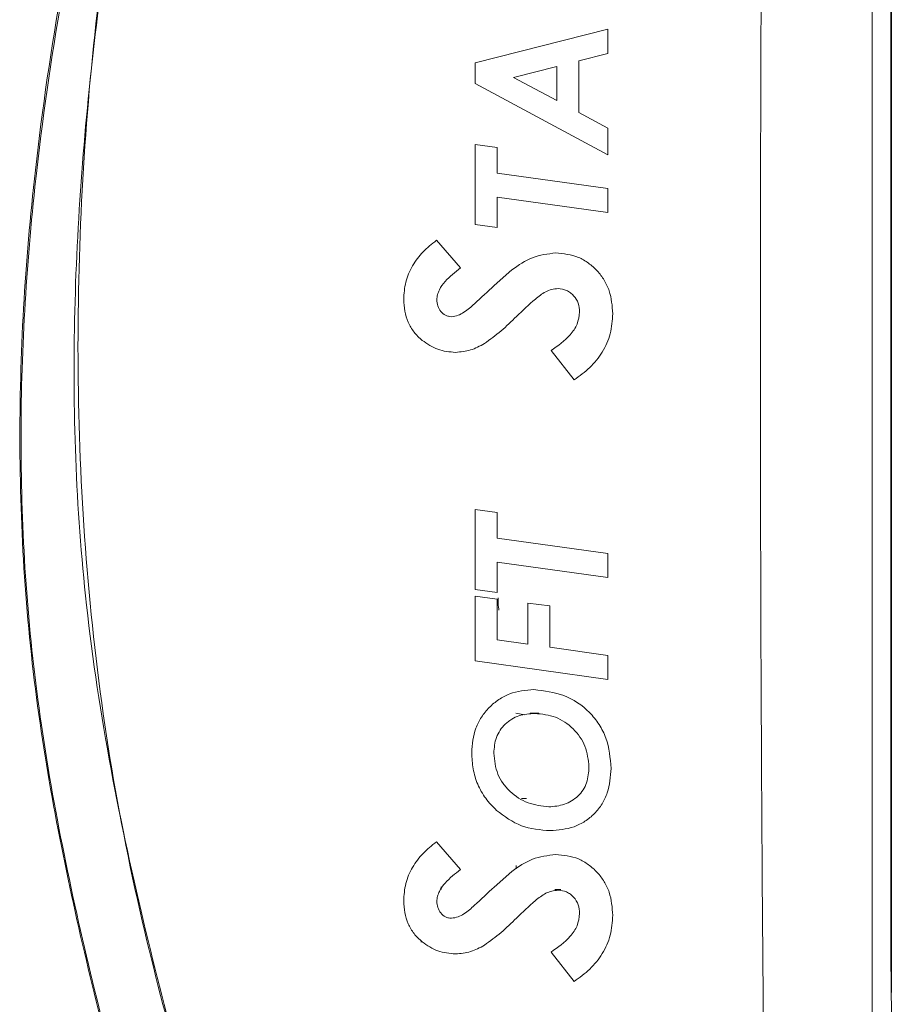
# Model space of a CAD drawing. Header units: millimetres. Extents: x 0 to 2100, y 0 to 1485.
# Tile 56 of 118: x 466 to 571, y 1052 to 1170. Entities that reach past the tile are written whole.
import ezdxf

# ---------------------------------------------------------------- set-up
doc = ezdxf.new("R2010")
doc.units = ezdxf.units.MM
doc.header["$LTSCALE"] = 5
doc.styles.add('SLDTEXTSTYLE1', font='TXT', dxfattribs={"width": 0.75})
doc.dimstyles.new('SLDDIMSTYLE0', dxfattribs={"dimtxt": 12.5, "dimasz": 15, "dimexe": 0, "dimexo": 0.0625, "dimgap": 3.125, "dimtad": 1, "dimdec": 0, "dimlfac": 0.8, "dimrnd": 1e-09, "dimzin": 12, "dimdsep": 46, "dimtxsty": 'SLDTEXTSTYLE1', "dimblk1": 'CLOSED', "dimblk2": 'CLOSED', "dimsah": 1, "dimcen": 0.09, "dimadec": 0, "dimazin": 3, "dimtfac": 1, "dimtofl": 0, "dimtmove": 0, "dimatfit": 3, "dimldrblk": 'CLOSED', "dimfxl": 0, "dimfrac": 2, "dimtolj": 1, "dimtzin": 12, "dimarcsym": 0})

# ---------------------------------------------------------------- blocks, each defined once
blk = doc.blocks.new('_CLOSED')
at = {"color": 0, "linetype": 'ByBlock', "lineweight": -2}
for p, q in [((-1, 0.166667), (0, 0)), ((-1, 0.166667), (-1, -0.166667)), ((0, 0), (-1, -0.166667)), ((0, 0), (-1, 0))]:
    blk.add_line(p, q, dxfattribs=at)
blk = doc.blocks.new('_D_4')
at = {"color": 7, "linetype": 'Continuous', "lineweight": 0}
for p, q in [((552.49, 1318.17), (624.99, 1318.17)), ((619.99, 755.67), (619.99, 1318.17)), ((486.86, 755.67), (624.99, 755.67))]:
    blk.add_line(p, q, dxfattribs=at)
at = {"color": 7, "linetype": 'Continuous', "lineweight": 0, "xscale": 15, "yscale": 15}
for p, rotation in [((619.99, 1318.17, -164.07), 90.0000000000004), ((619.99, 755.67, -164.07), 270.0000000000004)]:
    blk.add_blockref('_CLOSED', p, dxfattribs=dict(at, rotation=rotation))
at = {"color": 7, "linetype": 'Continuous', "lineweight": 0, "insert": (603.88, 1023.07), "char_height": 12.5, "attachment_point": 1, "rotation": 90, "style": 'SLDTEXTSTYLE1'}
blk.add_mtext('450', dxfattribs=at)

msp = doc.modelspace()

# ---------------------------------------------------------------- linework, layer by layer
at = {"color": 7, "linetype": 'Continuous', "lineweight": 15}
for p, q in [((567.696, 776.389), (567.696, 1259.933)), ((569.989, 1053.761), (569.989, 1247.619)), ((569.918, 1060.874), (569.918, 1239.756)), ((536.026, 1169.171), (520.151, 1165.142)), ((536.026, 1166.239), (536.026, 1169.171)), ((520.151, 1165.142), (520.151, 1162.643)), ((532.566, 1165.362), (536.026, 1166.239)), ((532.566, 1159.173), (532.566, 1165.362)), ((524.753, 1163.374), (529.92, 1164.684)), ((529.92, 1164.684), (529.92, 1160.598)), ((529.92, 1160.598), (524.753, 1163.374)), ((520.151, 1162.643), (536.026, 1154.111)), ((536.026, 1157.316), (532.566, 1159.173)), ((536.026, 1154.111), (536.026, 1157.316)), ((520.151, 1155.332), (520.151, 1145.766)), ((522.797, 1154.988), (520.151, 1155.332)), ((522.797, 1151.897), (522.797, 1154.988)), ((536.026, 1150.062), (522.797, 1151.897)), ((536.026, 1147.191), (536.026, 1150.062)), ((522.797, 1145.4), (522.797, 1149.022)), ((522.797, 1149.022), (536.026, 1147.191)), ((520.151, 1145.766), (522.797, 1145.4)), ((518.41, 1140.555), (515.524, 1143.865)), ((524.554, 1140.335), (522.441, 1138.461)), ((529.248, 1130.676), (532.019, 1127.151)), ((520.151, 1111.628), (520.151, 1102.062)), ((522.797, 1111.285), (520.151, 1111.628)), ((522.797, 1108.194), (522.797, 1111.285)), ((536.026, 1106.359), (522.797, 1108.194)), ((536.026, 1103.487), (536.026, 1106.359)), ((522.797, 1101.697), (522.797, 1105.319)), ((522.797, 1105.319), (536.026, 1103.487)), ((520.151, 1102.062), (522.797, 1101.697)), ((520.151, 1101.248), (520.151, 1093.502)), ((522.797, 1100.902), (520.151, 1101.248)), ((522.797, 1096.008), (522.797, 1100.902)), ((522.917, 1101.057), (522.917, 1100.185)), ((529.106, 1100.078), (526.46, 1100.425)), ((526.46, 1100.425), (526.46, 1095.492)), ((529.106, 1095.123), (529.106, 1100.078)), ((526.46, 1095.492), (522.797, 1096.008)), ((536.026, 1094.15), (529.106, 1095.123)), ((520.151, 1093.502), (536.026, 1091.276)), ((536.026, 1091.276), (536.026, 1094.15)), ((526.732, 1087.251), (527.788, 1087.251)), ((525.713, 1077.001), (526.324, 1077.001)), ((518.41, 1068.507), (515.524, 1071.817)), ((525.074, 1068.594), (525.074, 1069.001)), ((524.554, 1068.287), (522.441, 1066.412)), ((516.074, 1066.438), (516.074, 1066.141)), ((516.074, 1066.438), (516.074, 1066.126)), ((529.701, 1066.126), (530.402, 1066.126)), ((569.923, 1060.72), (569.984, 1053.766)), ((529.248, 1058.628), (532.019, 1055.103)), ((569.989, 1051.072), (569.928, 1058.01)), ((569.984, 1053.766), (569.989, 1053.761))]:
    msp.add_line(p, q, dxfattribs=at)
at = {"color": 8, "linetype": 'Continuous', "lineweight": 15}
for p, q in [((526.109, 1087.022), (525.043, 1087.251)), ((513.664, 1059.834), (513.826, 1059.834))]:
    msp.add_line(p, q, dxfattribs=at)
at = {"color": 8, "linetype": 'Continuous', "lineweight": 15, "flags": 128}
msp.add_lwpolyline([(569.918, 1060.685), (569.918, 1060.686), (569.923, 1060.72)], dxfattribs=at)
at = {"color": 7, "linetype": 'Continuous', "lineweight": 15}
for centre, major_axis, ratio, start_param, end_param in [((526.461, 1100.945), (3.542, 0.783), 0.1721707, 3.1035351, 3.1398006), ((522.862, 1100.173), (-0.13, 0.611), 0.0856023, 3.1503837, 4.676188), ((569.953, 1060.874), (0, 4.05), 0.0087269, 1.5707963, 2.3561945), ((569.734, 1053.766), (0.231, 0.097), 0.994901, 5.5071143, 5.8842966), ((569.739, 1053.762), (0.177, -0.177), 0.9999239, 0.3594756, 0.7853601)]:
    msp.add_ellipse(centre, major_axis=major_axis, ratio=ratio, start_param=start_param, end_param=end_param, dxfattribs=at)
at = {"color": 8, "linetype": 'Continuous', "lineweight": 15}
msp.add_ellipse((569.945, 1063.195), major_axis=(0, 3.5), ratio=0.0087269, start_param=2.0565214, end_param=2.3561945, dxfattribs=at)
at = {"color": 7, "linetype": 'Continuous', "lineweight": 15}
for points, knots in [([(470.194, 773.945), (474.129, 785.224), (480.565, 803.671), (488.589, 829.587), (494.055, 849.973), (498.16, 868.989), (500.973, 886.57), (502.69, 904.298), (503.137, 922.069), (502.092, 939.624), (499.589, 956.85), (496.134, 973.757), (491.952, 990.52), (487.342, 1007.176), (482.706, 1023.381), (478.276, 1039.197), (474.229, 1054.678), (470.697, 1070.28), (467.851, 1086.217), (466.088, 1102.522), (465.483, 1119.122), (465.929, 1135.73), (467.531, 1154.166), (470.514, 1174.352), (474.9, 1196.233), (480.136, 1217.947), (485.92, 1239.526), (489.947, 1253.866), (491.959, 1261.031)], [0, 0, 0, 0, 0.07188532, 0.11756559, 0.16323776, 0.19884836, 0.23459542, 0.27032726, 0.30595437, 0.34146402, 0.37602291, 0.41061537, 0.44527766, 0.47997212, 0.51461668, 0.5467089, 0.57881774, 0.6108984, 0.64295217, 0.67619197, 0.70950549, 0.74284003, 0.77610853, 0.82081555, 0.86555851, 0.91036923, 0.95521047, 1, 1, 1, 1]), ([(492.248, 1260.95), (490.233, 1253.788), (486.201, 1239.455), (480.391, 1217.889), (475.125, 1196.19), (470.707, 1174.322), (467.74, 1154.38), (466.138, 1136.428), (465.627, 1120.543), (466.083, 1104.659), (467.653, 1088.582), (470.4, 1072.391), (474.014, 1056.085), (478.212, 1039.914), (482.768, 1023.641), (487.469, 1007.208), (492.08, 990.547), (496.264, 973.78), (499.722, 956.868), (502.229, 939.637), (503.28, 922.072), (502.842, 904.291), (501.137, 886.552), (498.337, 868.957), (494.249, 849.927), (488.81, 829.525), (483.455, 812.16), (477.36, 793.593), (473.426, 782.311), (470.476, 773.846)], [0, 0, 0, 0, 0.044775, 0.0896019, 0.1343977, 0.1791246, 0.2238156, 0.2556459, 0.2875342, 0.3194023, 0.3512051, 0.3846652, 0.4181585, 0.4516864, 0.4851939, 0.5198466, 0.554549, 0.5892194, 0.6238201, 0.6583873, 0.6939179, 0.7295654, 0.7653174, 0.8010847, 0.8367162, 0.882405, 0.9281018, 0.9460551, 1, 1, 1, 1]), ([(470.931, 774.022), (475.334, 785.124), (482.65, 803.568), (492.016, 829.682), (498.481, 850.324), (503.35, 869.293), (506.757, 886.497), (509.049, 903.891), (510.037, 921.369), (509.466, 938.99), (507.28, 956.614), (503.939, 974.22), (499.729, 991.669), (494.976, 1009.018), (489.978, 1026.319), (485.067, 1043.635), (480.171, 1062.072), (476.159, 1081.868), (473.58, 1103.053), (472.447, 1124.417), (472.709, 1145.828), (474.258, 1167.146), (477.243, 1189.457), (481.558, 1212.713), (486.778, 1236.991), (490.565, 1253.108), (492.458, 1261.167)], [0, 0, 0, 0, 0.07180494, 0.11928987, 0.16676428, 0.20179997, 0.23698217, 0.27214622, 0.30719582, 0.34211986, 0.37798776, 0.41385184, 0.44981198, 0.48587592, 0.52199294, 0.55808686, 0.5940886, 0.63666436, 0.67940696, 0.72227871, 0.76520027, 0.8080581, 0.850711, 0.90046121, 0.95023052, 1, 1, 1, 1]), ([(492.749, 1261.098), (490.853, 1253.042), (487.06, 1236.93), (481.792, 1212.669), (477.704, 1190.6), (474.827, 1170.735), (473.009, 1153.126), (472.061, 1135.446), (472.139, 1117.765), (473.472, 1099.405), (476.368, 1080.479), (480.465, 1061.663), (485.192, 1043.629), (490.127, 1026.283), (495.13, 1008.946), (499.891, 991.563), (504.104, 974.079), (507.444, 956.437), (509.619, 938.8), (510.179, 921.19), (509.19, 903.745), (506.906, 886.385), (503.515, 869.212), (498.67, 850.257), (492.233, 829.611), (482.904, 803.475), (475.602, 785.02), (471.207, 773.912)], [0, 0, 0, 0, 0.0497401, 0.0994796, 0.1491999, 0.1845996, 0.2200873, 0.2555602, 0.2909609, 0.3262875, 0.366095, 0.4059179, 0.441977, 0.478129, 0.5143043, 0.550426, 0.586443, 0.6223632, 0.6582871, 0.6931335, 0.7281037, 0.7631872, 0.7982888, 0.8332458, 0.8807222, 0.9282089, 1, 1, 1, 1]), ([(554.425, 786.522), (554.616, 800.409), (555.001, 828.505), (555.747, 871.167), (556.35, 914.469), (556.059, 957.882), (555.308, 1000.981), (554.653, 1046.463), (554.332, 1094.905), (554.278, 1146.208), (554.479, 1197.468), (554.777, 1231.454), (554.925, 1248.313)], [0, 0, 0, 0, 0.0902204, 0.18253, 0.277185, 0.3715333, 0.4645307, 0.5572065, 0.6670157, 0.7792147, 0.8904781, 1, 1, 1, 1]), ([(515.524, 1143.865), (514.972, 1143.426), (513.871, 1142.552), (512.59, 1140.858), (511.745, 1138.894), (511.65, 1137.486), (511.603, 1136.781)], [0, 0, 0, 0, 0.2509663, 0.5000442, 0.7500782, 1, 1, 1, 1]), ([(529.801, 1142.353), (528.845, 1142.238), (526.928, 1142.006), (525.346, 1140.893), (524.554, 1140.335)], [0, 0, 0, 0, 0.4989724, 1, 1, 1, 1]), ([(536.637, 1135.074), (536.566, 1136.011), (536.46, 1137.42), (535.648, 1139.118), (534.803, 1140.241), (533.755, 1141.167), (532.137, 1142.124), (530.735, 1142.261), (529.801, 1142.353)], [0, 0, 0, 0, 0.249516, 0.3751988, 0.5003197, 0.6258589, 0.7505898, 1, 1, 1, 1]), ([(515.572, 1136.748), (515.593, 1136.952), (515.636, 1137.361), (515.936, 1138.13), (516.785, 1139.303), (517.76, 1140.054), (518.41, 1140.555)], [0, 0, 0, 0, 0.1251806, 0.2499815, 0.5000156, 1, 1, 1, 1]), ([(522.441, 1138.461), (521.656, 1137.726), (520.48, 1136.624), (519.075, 1135.37), (518.125, 1134.841), (517.593, 1134.761), (517.327, 1134.721)], [0, 0, 0, 0, 0.5008137, 0.7510034, 0.8757735, 1, 1, 1, 1]), ([(525.107, 1134.745), (525.844, 1135.454), (526.945, 1136.515), (528.359, 1137.634), (529.322, 1138.005), (529.834, 1138.054), (530.092, 1138.079)], [0, 0, 0, 0, 0.5007529, 0.74867109, 0.87360359, 1, 1, 1, 1]), ([(530.092, 1138.079), (530.443, 1138.041), (530.971, 1137.983), (531.573, 1137.605), (532.089, 1137.127), (532.575, 1136.351), (532.637, 1135.64), (532.668, 1135.284)], [0, 0, 0, 0, 0.2476874, 0.3730414, 0.4986294, 0.7486834, 1, 1, 1, 1]), ([(511.603, 1136.781), (511.629, 1136.315), (511.682, 1135.388), (512.084, 1134.044), (512.795, 1132.831), (513.476, 1132.202), (513.816, 1131.887)], [0, 0, 0, 0, 0.2514233, 0.5004361, 0.7506414, 1, 1, 1, 1]), ([(517.327, 1134.721), (517.204, 1134.731), (516.959, 1134.752), (516.487, 1134.913), (516.004, 1135.327), (515.644, 1135.999), (515.596, 1136.497), (515.572, 1136.748)], [0, 0, 0, 0, 0.1245675, 0.2489364, 0.4989841, 0.7470956, 1, 1, 1, 1]), ([(521.267, 1131.491), (521.945, 1131.988), (523.3, 1132.983), (524.505, 1134.157), (525.107, 1134.745)], [0, 0, 0, 0, 0.4996286, 1, 1, 1, 1]), ([(532.668, 1135.284), (532.602, 1134.785), (532.469, 1133.784), (531.3, 1132.099), (530.068, 1131.245), (529.248, 1130.676)], [0, 0, 0, 0, 0.2492637, 0.5002075, 1, 1, 1, 1]), ([(532.019, 1127.151), (532.66, 1127.62), (533.945, 1128.56), (535.468, 1130.431), (536.466, 1132.66), (536.58, 1134.268), (536.637, 1135.074)], [0, 0, 0, 0, 0.2489891, 0.4985893, 0.7486954, 1, 1, 1, 1]), ([(513.816, 1131.887), (514.42, 1131.471), (515.628, 1130.638), (517.088, 1130.511), (517.818, 1130.447)], [0, 0, 0, 0, 0.4997596, 1, 1, 1, 1]), ([(517.818, 1130.447), (518.429, 1130.504), (519.649, 1130.62), (520.728, 1131.201), (521.267, 1131.491)], [0, 0, 0, 0, 0.5006941, 1, 1, 1, 1]), ([(527.198, 1090.054), (526.208, 1089.97), (524.718, 1089.844), (522.961, 1088.898), (521.81, 1087.951), (520.88, 1086.786), (519.951, 1085.01), (519.827, 1083.509), (519.744, 1082.508)], [0, 0, 0, 0, 0.2488305, 0.3741775, 0.4992343, 0.6245944, 0.7496497, 1, 1, 1, 1]), ([(536.433, 1080.622), (536.329, 1081.856), (536.173, 1083.712), (535.04, 1085.92), (533.499, 1087.826), (530.874, 1089.623), (528.425, 1089.91), (527.198, 1090.054)], [0, 0, 0, 0, 0.2494443, 0.3749491, 0.5000058, 0.7496342, 1, 1, 1, 1]), ([(522.39, 1082.441), (522.441, 1083.084), (522.519, 1084.053), (523.122, 1085.201), (523.743, 1085.947), (524.516, 1086.535), (525.689, 1087.095), (526.661, 1087.161), (527.309, 1087.205)], [0, 0, 0, 0, 0.2475454, 0.3727915, 0.4982244, 0.6237515, 0.7489978, 1, 1, 1, 1]), ([(527.309, 1087.205), (528.158, 1087.122), (529.853, 1086.956), (531.974, 1085.451), (533.524, 1083.348), (533.699, 1081.642), (533.787, 1080.788)], [0, 0, 0, 0, 0.2500738, 0.4995852, 0.7496762, 1, 1, 1, 1]), ([(519.744, 1082.508), (519.78, 1081.858), (519.852, 1080.562), (520.402, 1078.685), (521.366, 1076.979), (522.272, 1076.053), (522.727, 1075.588)], [0, 0, 0, 0, 0.2511992, 0.5001632, 0.7490232, 1, 1, 1, 1]), ([(528.976, 1076.011), (528.132, 1076.114), (526.441, 1076.32), (524.6, 1077.516), (523.474, 1078.792), (522.614, 1080.292), (522.479, 1081.581), (522.39, 1082.441)], [0, 0, 0, 0, 0.24884066, 0.49865695, 0.62418904, 0.7494391, 1, 1, 1, 1]), ([(533.787, 1080.788), (533.744, 1080.146), (533.679, 1079.181), (533.109, 1078.023), (532.287, 1077.047), (530.884, 1076.177), (529.612, 1076.067), (528.976, 1076.011)], [0, 0, 0, 0, 0.2494702, 0.3753947, 0.5003977, 0.7501048, 1, 1, 1, 1]), ([(529.132, 1073.162), (530.109, 1073.237), (531.58, 1073.351), (533.339, 1074.244), (534.488, 1075.175), (535.394, 1076.348), (536.257, 1078.139), (536.363, 1079.629), (536.433, 1080.622)], [0, 0, 0, 0, 0.24798541, 0.3733117, 0.49866966, 0.62408242, 0.74924446, 1, 1, 1, 1]), ([(522.727, 1075.588), (523.678, 1074.875), (525.582, 1073.448), (527.948, 1073.257), (529.132, 1073.162)], [0, 0, 0, 0, 0.4995096, 1, 1, 1, 1]), ([(515.524, 1071.817), (514.972, 1071.378), (513.871, 1070.504), (512.59, 1068.81), (511.745, 1066.846), (511.65, 1065.438), (511.603, 1064.733)], [0, 0, 0, 0, 0.2509709, 0.5000498, 0.750087, 1, 1, 1, 1]), ([(529.801, 1070.305), (528.845, 1070.189), (526.928, 1069.958), (525.346, 1068.845), (524.554, 1068.287)], [0, 0, 0, 0, 0.4989747, 1, 1, 1, 1]), ([(536.637, 1063.026), (536.566, 1063.963), (536.46, 1065.372), (535.648, 1067.071), (534.802, 1068.194), (533.754, 1069.119), (532.136, 1070.076), (530.735, 1070.213), (529.801, 1070.305)], [0, 0, 0, 0, 0.2495188, 0.3751991, 0.5003174, 0.6258478, 0.7505754, 1, 1, 1, 1]), ([(515.572, 1064.7), (515.593, 1064.904), (515.636, 1065.313), (515.936, 1066.082), (516.785, 1067.255), (517.76, 1068.006), (518.41, 1068.507)], [0, 0, 0, 0, 0.1251784, 0.2499779, 0.5000054, 1, 1, 1, 1]), ([(522.441, 1066.412), (521.656, 1065.678), (520.48, 1064.576), (519.075, 1063.323), (518.125, 1062.793), (517.593, 1062.713), (517.327, 1062.673)], [0, 0, 0, 0, 0.5008122, 0.751002, 0.8757731, 1, 1, 1, 1]), ([(525.107, 1062.697), (525.844, 1063.407), (526.946, 1064.469), (528.363, 1065.588), (529.326, 1065.958), (529.836, 1066.007), (530.092, 1066.031)], [0, 0, 0, 0, 0.5009046, 0.749739, 0.87453, 1, 1, 1, 1]), ([(530.092, 1066.031), (530.443, 1065.993), (530.971, 1065.935), (531.573, 1065.557), (532.089, 1065.079), (532.575, 1064.303), (532.637, 1063.592), (532.668, 1063.236)], [0, 0, 0, 0, 0.2476928, 0.3730436, 0.4986288, 0.7486793, 1, 1, 1, 1]), ([(511.603, 1064.733), (511.629, 1064.267), (511.682, 1063.34), (512.084, 1061.996), (512.795, 1060.784), (513.476, 1060.154), (513.816, 1059.839)], [0, 0, 0, 0, 0.251426, 0.5004401, 0.750645, 1, 1, 1, 1]), ([(517.327, 1062.673), (517.204, 1062.683), (516.959, 1062.704), (516.487, 1062.865), (516.004, 1063.279), (515.644, 1063.951), (515.596, 1064.449), (515.572, 1064.7)], [0, 0, 0, 0, 0.1245644, 0.2489316, 0.4989786, 0.7470895, 1, 1, 1, 1]), ([(521.267, 1059.443), (521.945, 1059.94), (523.3, 1060.935), (524.505, 1062.109), (525.107, 1062.697)], [0, 0, 0, 0, 0.4996293, 1, 1, 1, 1]), ([(532.668, 1063.236), (532.602, 1062.737), (532.469, 1061.735), (531.299, 1060.05), (530.068, 1059.196), (529.248, 1058.628)], [0, 0, 0, 0, 0.2492617, 0.5002075, 1, 1, 1, 1]), ([(532.019, 1055.103), (532.66, 1055.572), (533.944, 1056.512), (535.467, 1058.381), (536.466, 1060.611), (536.58, 1062.219), (536.637, 1063.026)], [0, 0, 0, 0, 0.24900076, 0.49861392, 0.74871369, 1, 1, 1, 1]), ([(513.816, 1059.839), (514.42, 1059.423), (515.628, 1058.59), (517.088, 1058.462), (517.818, 1058.399)], [0, 0, 0, 0, 0.499757, 1, 1, 1, 1]), ([(517.818, 1058.399), (518.429, 1058.456), (519.65, 1058.572), (520.729, 1059.153), (521.267, 1059.443)], [0, 0, 0, 0, 0.5006933, 1, 1, 1, 1])]:
    msp.add_open_spline(points, degree=3, knots=knots, dxfattribs=at)

# ---------------------------------------------------------------- dimensions: what is measured, and where the dimension line sits
at = {"color": 7, "linetype": 'Continuous', "lineweight": 0}
dim = msp.add_linear_dim(base=(619.989, 1318.171), p1=(481.864, 755.671), p2=(547.489, 1318.171), angle=90, dimstyle='SLDDIMSTYLE0', dxfattribs=at)
dim.commit()
dim.dimension.update_dxf_attribs({"geometry": '_D_4', "text_midpoint": (619.989, 1036.921), "dimtype": 160})

doc.saveas('drawing.dxf')
